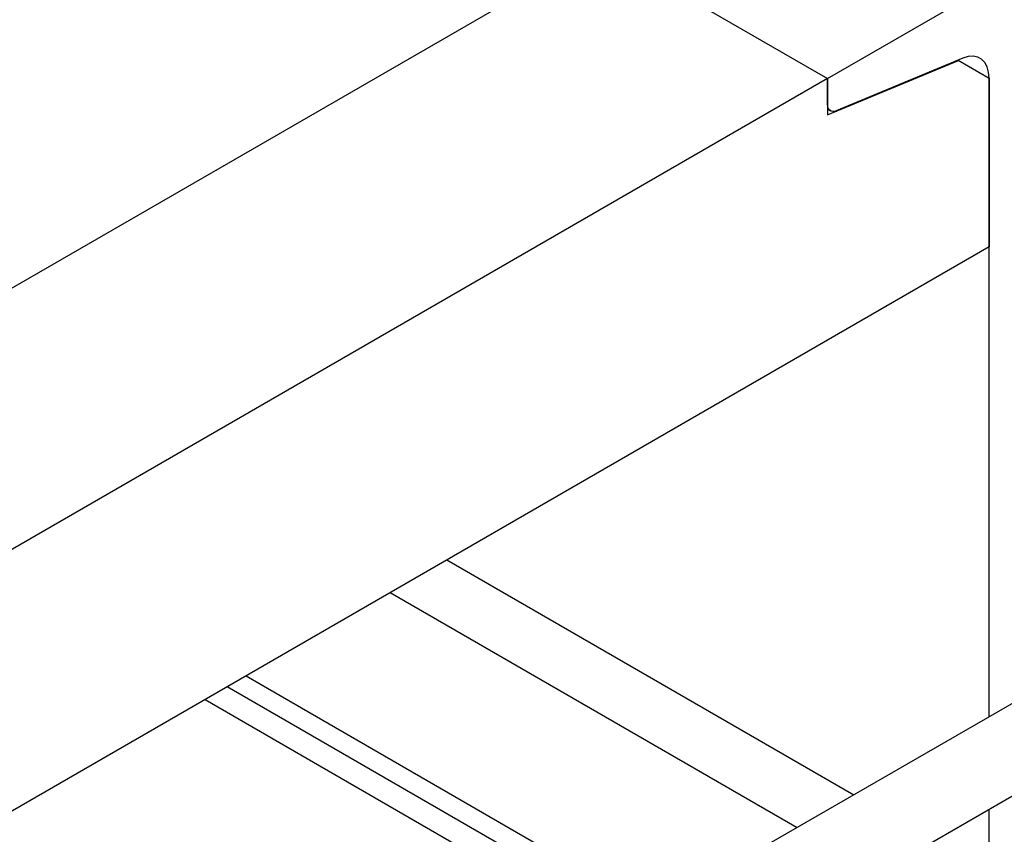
# Model space of a CAD drawing. Header units: millimetres. Extents: x 0 to 25230, y 0 to 17820.
# Tile 68 of 244: x 8610 to 8856, y 11055 to 11259. Entities that reach past the tile are written whole.
import ezdxf

# ---------------------------------------------------------------- set-up
doc = ezdxf.new("R2010")
doc.units = ezdxf.units.MM
doc.linetypes.add('SLD-Sólida', pattern=[0])
doc.layers.add('REFERÊNCIAS', color=9, linetype='SLD-Sólida')

msp = doc.modelspace()

# ---------------------------------------------------------------- linework, layer by layer
at = {"color": 7, "linetype": 'SLD-Sólida', "lineweight": 25, "ltscale": 30}
for p, q in [((9739.69, 11597.23), (8684.86, 10988.29)), ((8704.86, 10976.75), (9749.69, 11579.91))]:
    msp.add_line(p, q, dxfattribs=at)
at = {"layer": 'REFERÊNCIAS', "linetype": 'SLD-Sólida', "lineweight": 25, "ltscale": 30}
for p, q in [((8527.16, 11408.28), (8811.48, 11244.14)), ((8811.48, 11244.14), (8899.87, 11295.16)), ((8754.92, 11276.79), (8440.25, 11095.14)), ((8754.92, 11276.79), (8811.48, 11244.14)), ((8811.48, 11235.07), (8844.22, 11248.67)), ((8845.28, 11249.2), (8813.65, 11236.06)), ((8844.13, 11248.72), (8844.22, 11248.67)), ((8844.13, 11248.72), (8851.86, 11244.26)), ((8844.22, 11248.67), (8851.86, 11244.26)), ((8811.48, 11244.14), (8496.82, 11062.49)), ((8811.48, 11244.14), (8811.48, 11235.07)), ((8811.48, 11237.68), (8811.48, 11244.14)), ((8851.86, 11244.26), (8851.86, 11202.12)), ((8851.86, 11084.7), (8851.86, 11244.26)), ((8811.48, 11236.48), (8812.22, 11236.05)), ((8851.86, 11202.12), (8456.45, 10973.86)), ((8716.35, 11123.9), (8818.06, 11065.18)), ((8702.21, 11115.73), (8803.92, 11057.02)), ((8666.15, 11094.91), (8767.85, 11036.2)), ((8661.48, 11092.22), (8763.19, 11033.51)), ((8655.9, 11089), (8757.6, 11030.28)), ((8851.86, 11045.67), (8851.86, 11061.61))]:
    msp.add_line(p, q, dxfattribs=at)
at = {"layer": 'REFERÊNCIAS', "linetype": 'SLD-Sólida', "lineweight": 25, "ltscale": 30, "flags": 128}
for points in [[(8851.86, 11244.26), (8851.74, 11245.76), (8851.38, 11247.07), (8850.79, 11248.15), (8849.99, 11248.97), (8849, 11249.49), (8847.87, 11249.71), (8846.61, 11249.61), (8845.28, 11249.2)], [(8813.65, 11236.06), (8813.21, 11235.92), (8812.8, 11235.89), (8812.43, 11235.96), (8812.1, 11236.13), (8811.84, 11236.4), (8811.64, 11236.76), (8811.52, 11237.19), (8811.48, 11237.68)]]:
    msp.add_lwpolyline(points, dxfattribs=at)

doc.saveas('drawing.dxf')
